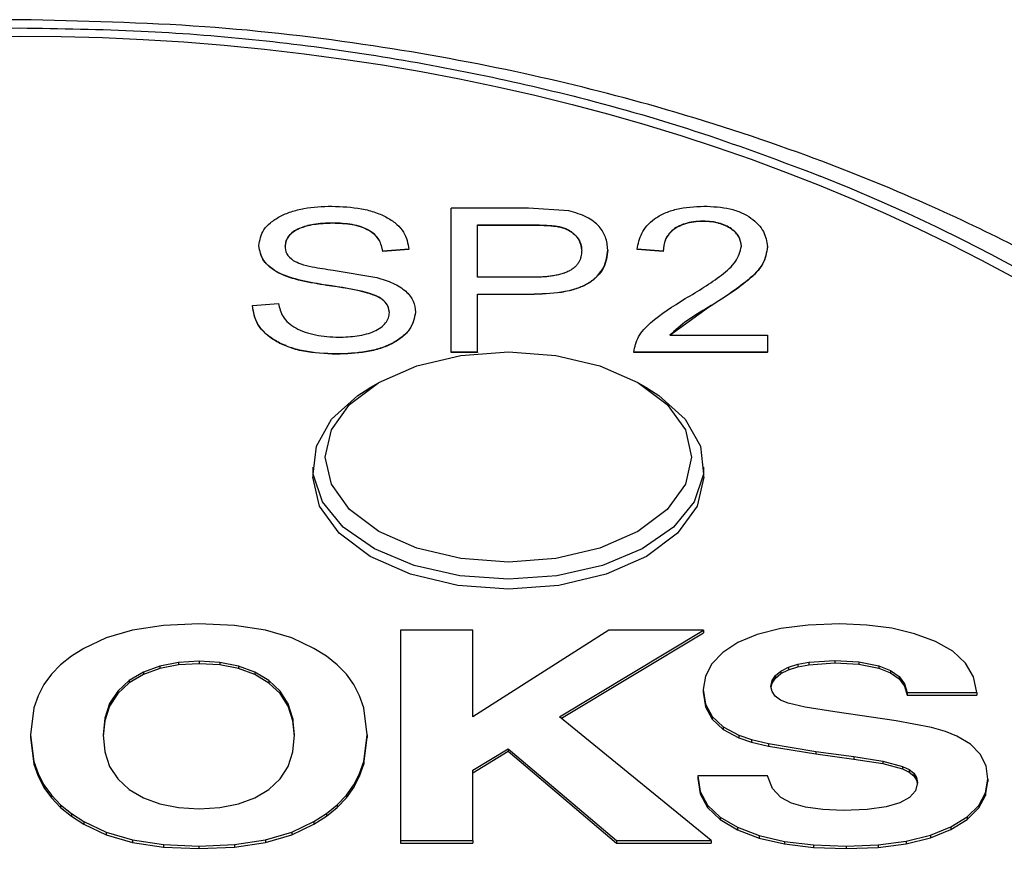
# Model space of a CAD drawing. Header units: inches. Extents: x 2.6 to 13.1, y 0.8 to 9.4.
# Tile 6 of 18: x 7.812 to 7.971, y 5.586 to 5.722. Entities that reach past the tile are written whole.
import ezdxf

# ---------------------------------------------------------------- set-up
doc = ezdxf.new("R2010")
doc.units = ezdxf.units.IN
doc.header["$MEASUREMENT"] = 0

msp = doc.modelspace()

# ---------------------------------------------------------------- linework, layer by layer
at = {"color": 7, "linetype": 'Continuous', "lineweight": 25}
for p, q in [((7.8814437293, 5.6683258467), (7.8814437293, 5.6915246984)), ((7.8939025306, 5.6915246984), (7.8814437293, 5.6915246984)), ((7.9003863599, 5.6910774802), (7.8939025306, 5.6915246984)), ((7.8623287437, 5.6890734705), (7.8623287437, 5.6891144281)), ((7.8856459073, 5.6888131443), (7.8943621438, 5.6888131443)), ((7.8856459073, 5.6803771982), (7.8856459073, 5.6888131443)), ((7.8856459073, 5.6887721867), (7.8943621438, 5.6887721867)), ((7.9219963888, 5.6893747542), (7.9219963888, 5.6894157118)), ((7.8504526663, 5.6854298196), (7.8504526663, 5.6854707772)), ((7.8546548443, 5.6853733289), (7.8546548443, 5.6854142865)), ((7.87461519, 5.684896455), (7.870413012, 5.6845951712)), ((7.87461519, 5.6848554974), (7.870413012, 5.6845542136)), ((7.87461519, 5.6848554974), (7.87461519, 5.684896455)), ((7.9066567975, 5.6847613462), (7.9066567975, 5.6848023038)), ((7.9155864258, 5.6845951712), (7.9113842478, 5.684896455)), ((7.9113842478, 5.6848554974), (7.9113842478, 5.684896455)), ((7.9155864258, 5.6845542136), (7.9113842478, 5.6848554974)), ((7.9281929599, 5.6853309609), (7.9281929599, 5.6853719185)), ((7.9323951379, 5.6852838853), (7.9323951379, 5.6853248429)), ((7.870413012, 5.6845542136), (7.870413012, 5.6845951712)), ((7.9155864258, 5.6845542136), (7.9155864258, 5.6845951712)), ((7.8624026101, 5.6815164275), (7.8694281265, 5.6803207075)), ((7.8944442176, 5.6803771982), (7.8856459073, 5.6803771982)), ((7.8856459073, 5.6776656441), (7.8941815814, 5.6776656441)), ((7.8856459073, 5.6683258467), (7.8856459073, 5.6776656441)), ((7.8941815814, 5.6776246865), (7.8856459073, 5.6776246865)), ((7.8941815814, 5.6776246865), (7.8941815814, 5.6776656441)), ((7.8494021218, 5.6758579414), (7.8536042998, 5.6761592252)), ((7.8494021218, 5.6758169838), (7.8494021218, 5.6758579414)), ((7.9228827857, 5.6755015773), (7.9166369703, 5.6709964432)), ((7.8714635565, 5.6746683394), (7.8714635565, 5.674709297)), ((7.8756657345, 5.6747389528), (7.8756657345, 5.6747799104)), ((7.9166369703, 5.6710374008), (7.9323951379, 5.6710374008)), ((7.9323951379, 5.6710374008), (7.9323951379, 5.6683258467)), ((7.8629278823, 5.6680245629), (7.8629278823, 5.6679836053)), ((7.8856459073, 5.6683258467), (7.8814437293, 5.6683258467)), ((7.8814437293, 5.6682848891), (7.8814437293, 5.6683258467)), ((7.8856459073, 5.6682848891), (7.8814437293, 5.6682848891)), ((7.8856459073, 5.6683258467), (7.8856459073, 5.6682848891)), ((7.9108589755, 5.6682848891), (7.9108589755, 5.6683258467)), ((7.9323951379, 5.6683258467), (7.9108589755, 5.6683258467)), ((7.9323951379, 5.6682848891), (7.9108589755, 5.6682848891)), ((7.9323951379, 5.6682848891), (7.9323951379, 5.6683258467)), ((7.8695551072, 5.6632936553), (7.8681497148, 5.6624717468)), ((7.9131222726, 5.6624717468), (7.9117168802, 5.6632936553)), ((7.8591399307, 5.6498222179), (7.8591399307, 5.6482097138)), ((7.9221320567, 5.6482097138), (7.9221320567, 5.6498222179)), ((7.8407823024, 5.6245608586), (7.8350769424, 5.6243142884)), ((7.8464873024, 5.6243142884), (7.8407823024, 5.6245608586)), ((7.9440356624, 5.6245607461), (7.9389548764, 5.6243723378)), ((7.9483882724, 5.6243838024), (7.9440356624, 5.6245607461)), ((7.8300854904, 5.6235747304), (7.8258085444, 5.6223424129)), ((7.8350769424, 5.6243142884), (7.8300854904, 5.6235747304)), ((7.8514788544, 5.6235747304), (7.8464873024, 5.6243142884)), ((7.8557565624, 5.6223424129), (7.8514788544, 5.6235747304)), ((7.8849393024, 5.6235392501), (7.8732473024, 5.6235392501)), ((7.8732473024, 5.6235392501), (7.8732473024, 5.5896918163)), ((7.8849393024, 5.6095912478), (7.8849393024, 5.6235392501)), ((7.9068193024, 5.6235392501), (7.8849393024, 5.6095912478)), ((7.8988925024, 5.6095992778), (7.9221053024, 5.6235392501)), ((7.8991817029, 5.6093633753), (7.9221053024, 5.6231296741)), ((7.9221053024, 5.6235392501), (7.9068193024, 5.6235392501)), ((7.9221053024, 5.6235392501), (7.9221053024, 5.6231296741)), ((7.9345276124, 5.6238071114), (7.9307538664, 5.6228650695)), ((7.9389548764, 5.6243723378), (7.9345276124, 5.6238071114)), ((7.9524082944, 5.6238529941), (7.9483882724, 5.6243838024)), ((7.9560962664, 5.6229683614), (7.9524082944, 5.6238529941)), ((7.9594527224, 5.6217299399), (7.9560962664, 5.6229683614)), ((7.8258085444, 5.6223424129), (7.8222467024, 5.6206175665)), ((7.8593200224, 5.6206175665), (7.8557565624, 5.6223424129)), ((7.9276336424, 5.6215462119), (7.9251896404, 5.6199426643)), ((7.9307538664, 5.6228650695), (7.9276336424, 5.6215462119)), ((7.9622619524, 5.6201543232), (7.9594527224, 5.6217299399)), ((7.8222467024, 5.6206175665), (7.8202325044, 5.6193817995)), ((7.8613247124, 5.6193817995), (7.8593200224, 5.6206175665)), ((7.9251896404, 5.6199426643), (7.9234443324, 5.6181465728)), ((7.9643132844, 5.6182593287), (7.9622619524, 5.6201543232)), ((7.8202325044, 5.6193817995), (7.8184867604, 5.6180012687)), ((7.8374669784, 5.6183640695), (7.8344706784, 5.6177845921)), ((7.8408204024, 5.6185572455), (7.8374669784, 5.6183640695)), ((7.8374669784, 5.6183640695), (7.8374669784, 5.6179544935)), ((7.8408204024, 5.6181476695), (7.8374669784, 5.6179544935)), ((7.8441705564, 5.6183635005), (7.8408204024, 5.6185572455)), ((7.8408204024, 5.6185572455), (7.8408204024, 5.6181476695)), ((7.8441705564, 5.6179539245), (7.8408204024, 5.6181476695)), ((7.8471572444, 5.6177821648), (7.8441705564, 5.6183635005)), ((7.8441705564, 5.6183635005), (7.8441705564, 5.6179539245)), ((7.8630625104, 5.6180012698), (7.8613247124, 5.6193817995)), ((7.9234443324, 5.6181465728), (7.9223973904, 5.6161579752)), ((7.9372798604, 5.6180646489), (7.9390352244, 5.61840928)), ((7.9390352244, 5.61840928), (7.9432578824, 5.618685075)), ((7.9390352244, 5.61840928), (7.9390352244, 5.6179997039)), ((7.9390352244, 5.6179997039), (7.9432578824, 5.618275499)), ((7.9432578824, 5.618685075), (7.9471339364, 5.6184732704)), ((7.9432578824, 5.618685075), (7.9432578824, 5.618275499)), ((7.9432578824, 5.618275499), (7.9471339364, 5.6180636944)), ((7.9471339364, 5.6184732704), (7.9503204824, 5.6178380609)), ((7.9471339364, 5.6184732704), (7.9471339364, 5.6180636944)), ((7.9656068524, 5.6160450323), (7.9643132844, 5.6182593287)), ((7.8184867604, 5.6180012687), (7.8170095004, 5.616475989)), ((7.8318309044, 5.6168188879), (7.8295470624, 5.6154670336)), ((7.8344706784, 5.6177845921), (7.8318309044, 5.6168188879)), ((7.8344706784, 5.6173750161), (7.8318309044, 5.6164093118)), ((7.8318309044, 5.6168188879), (7.8318309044, 5.6164093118)), ((7.8374669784, 5.6179544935), (7.8344706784, 5.6173750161)), ((7.8344706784, 5.6177845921), (7.8344706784, 5.6173750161)), ((7.8471572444, 5.6173725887), (7.8441705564, 5.6179539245)), ((7.8497797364, 5.6168130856), (7.8471572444, 5.6177821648)), ((7.8471572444, 5.6177821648), (7.8471572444, 5.6173725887)), ((7.8497797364, 5.6164035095), (7.8471572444, 5.6173725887)), ((7.8520373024, 5.6154561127), (7.8497797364, 5.6168130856)), ((7.8497797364, 5.6168130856), (7.8497797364, 5.6164035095)), ((7.8645332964, 5.6164759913), (7.8630625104, 5.6180012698)), ((7.9336604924, 5.6162625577), (7.9345358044, 5.6169770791)), ((7.9336604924, 5.6158529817), (7.9345358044, 5.6165675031)), ((7.9345358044, 5.6169770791), (7.9357613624, 5.6175822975)), ((7.9345358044, 5.6165675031), (7.9357613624, 5.6171727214)), ((7.9345358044, 5.6169770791), (7.9345358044, 5.6165675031)), ((7.9357613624, 5.6175822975), (7.9372798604, 5.6180646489)), ((7.9357613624, 5.6171727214), (7.9372798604, 5.6176550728)), ((7.9357613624, 5.6175822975), (7.9357613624, 5.6171727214)), ((7.9372798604, 5.6180646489), (7.9372798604, 5.6176550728)), ((7.9372798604, 5.6176550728), (7.9390352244, 5.6179997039)), ((7.9471339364, 5.6180636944), (7.9503204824, 5.6174284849)), ((7.9503204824, 5.6178380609), (7.9522032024, 5.6170872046)), ((7.9503204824, 5.6178380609), (7.9503204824, 5.6174284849)), ((7.9503204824, 5.6174284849), (7.9522032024, 5.6166776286)), ((7.9522032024, 5.6170872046), (7.9535934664, 5.616115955)), ((7.9522032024, 5.6170872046), (7.9522032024, 5.6166776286)), ((7.9522032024, 5.6166776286), (7.9535934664, 5.615706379)), ((7.8170095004, 5.616475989), (7.8158007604, 5.6148059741)), ((7.8295470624, 5.6154670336), (7.8277068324, 5.6137590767)), ((7.8295470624, 5.6150574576), (7.8277068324, 5.6133495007)), ((7.8318309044, 5.6164093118), (7.8295470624, 5.6150574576)), ((7.8295470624, 5.6154670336), (7.8295470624, 5.6150574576)), ((7.8520373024, 5.6150465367), (7.8497797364, 5.6164035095)), ((7.8538525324, 5.6137443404), (7.8520373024, 5.6154561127)), ((7.8520373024, 5.6154561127), (7.8520373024, 5.6150465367)), ((7.8538525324, 5.6133347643), (7.8520373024, 5.6150465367)), ((7.8657369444, 5.6148059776), (7.8645332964, 5.6164759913)), ((7.9223973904, 5.6161579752), (7.9220484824, 5.6139769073)), ((7.9329603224, 5.6145054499), (7.9331353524, 5.6154386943)), ((7.9330002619, 5.6143088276), (7.9331353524, 5.6150291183)), ((7.9331353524, 5.6154386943), (7.9336604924, 5.6162625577)), ((7.9331353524, 5.6150291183), (7.9336604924, 5.6158529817)), ((7.9331353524, 5.6154386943), (7.9331353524, 5.6150291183)), ((7.9336604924, 5.6162625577), (7.9336604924, 5.6158529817)), ((7.9535934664, 5.616115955), (7.9544909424, 5.6149241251)), ((7.9535934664, 5.616115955), (7.9535934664, 5.615706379)), ((7.9535934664, 5.615706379), (7.9544909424, 5.6145145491)), ((7.9661427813, 5.6135115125), (7.9656068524, 5.6160450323)), ((7.8158007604, 5.6148059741), (7.8148605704, 5.6129912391)), ((7.8277068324, 5.6137590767), (7.8263927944, 5.6117250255)), ((7.8277068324, 5.6137590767), (7.8277068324, 5.6133495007)), ((7.8551487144, 5.6117109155), (7.8538525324, 5.6137443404)), ((7.8538525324, 5.6137443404), (7.8538525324, 5.6133347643)), ((7.8666733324, 5.6129912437), (7.8657369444, 5.6148059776)), ((7.9220484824, 5.6139769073), (7.9224056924, 5.611645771)), ((7.9220484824, 5.6139769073), (7.9220484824, 5.6135673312)), ((7.9220484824, 5.6135673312), (7.9224056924, 5.611236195)), ((7.9331328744, 5.6136559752), (7.9329603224, 5.6145054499)), ((7.9336507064, 5.6129213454), (7.9331328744, 5.6136559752)), ((7.9544909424, 5.6149241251), (7.9548953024, 5.613511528)), ((7.9544909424, 5.6149241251), (7.9544909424, 5.6145145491)), ((7.9544909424, 5.6145145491), (7.9548953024, 5.613101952)), ((7.9548953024, 5.613511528), (7.9661427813, 5.6135115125)), ((7.9548953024, 5.613511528), (7.9548953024, 5.613101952)), ((7.9661427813, 5.6135115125), (7.9661427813, 5.6131019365)), ((7.8148605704, 5.6129912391), (7.8141889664, 5.6110317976)), ((7.8277068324, 5.6133495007), (7.8263927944, 5.6113154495)), ((7.8551487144, 5.6113013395), (7.8538525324, 5.6133347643)), ((7.8673423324, 5.6110318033), (7.8666733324, 5.6129912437)), ((7.9345140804, 5.6123015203), (7.9336507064, 5.6129213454)), ((7.9357232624, 5.6117964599), (7.9345140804, 5.6123015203)), ((7.9548953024, 5.613101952), (7.9661427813, 5.6131019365)), ((7.8141889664, 5.6110317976), (7.8136516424, 5.606678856)), ((7.8263927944, 5.6117250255), (7.8256046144, 5.6093649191)), ((7.8263927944, 5.6113154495), (7.8256046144, 5.6089553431)), ((7.8263927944, 5.6117250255), (7.8263927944, 5.6113154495)), ((7.8559261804, 5.6093557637), (7.8551487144, 5.6117109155)), ((7.8551487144, 5.6117109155), (7.8551487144, 5.6113013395)), ((7.8559261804, 5.6089461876), (7.8551487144, 5.6113013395)), ((7.8678776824, 5.606678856), (7.8673423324, 5.6110318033)), ((7.9224056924, 5.611645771), (7.9234774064, 5.6096453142)), ((7.9224056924, 5.611645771), (7.9224056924, 5.611236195)), ((7.9224056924, 5.611236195), (7.9234774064, 5.6092357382)), ((7.9384872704, 5.6111464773), (7.9357232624, 5.6117964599)), ((7.9432303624, 5.6103905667), (7.9384872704, 5.6111464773)), ((7.9531313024, 5.6089793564), (7.9432303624, 5.6103905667)), ((7.8256046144, 5.6093649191), (7.8253419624, 5.6066787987)), ((7.8256046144, 5.6089553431), (7.8253619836, 5.6064739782)), ((7.8256046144, 5.6093649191), (7.8256046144, 5.6089553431)), ((7.8561852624, 5.6066788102), (7.8559261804, 5.6093557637)), ((7.8559261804, 5.6093557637), (7.8559261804, 5.6089461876)), ((7.8561654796, 5.6064736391), (7.8559261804, 5.6089461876)), ((7.9232977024, 5.5896918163), (7.8988925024, 5.6095992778)), ((7.9234774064, 5.6096453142), (7.9252637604, 5.6079756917)), ((7.9234774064, 5.6096453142), (7.9234774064, 5.6092357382)), ((7.9234774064, 5.6092357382), (7.9252637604, 5.6075661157)), ((7.9588246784, 5.6079005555), (7.9531313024, 5.6089793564)), ((7.9252637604, 5.6079756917), (7.9277648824, 5.6066370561)), ((7.9252637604, 5.6079756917), (7.9252637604, 5.6075661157)), ((7.9252637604, 5.6075661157), (7.9277648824, 5.6062274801)), ((7.9610595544, 5.6072453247), (7.9588246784, 5.6079005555)), ((7.9628877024, 5.6065127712), (7.9610595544, 5.6072453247)), ((7.8136516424, 5.606678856), (7.8141889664, 5.6023942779)), ((7.8136516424, 5.606678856), (7.8136516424, 5.60626928)), ((7.8136516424, 5.60626928), (7.8141889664, 5.6019847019)), ((7.8253419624, 5.6066787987), (7.8256046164, 5.6039918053)), ((7.8559261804, 5.6039918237), (7.8561852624, 5.6066788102)), ((7.8673423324, 5.6023943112), (7.8678776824, 5.606678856)), ((7.8673423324, 5.6019847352), (7.8678776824, 5.60626928)), ((7.8678776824, 5.606678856), (7.8678776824, 5.60626928)), ((7.9277648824, 5.6066370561), (7.9298060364, 5.605947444)), ((7.9277648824, 5.6066370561), (7.9277648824, 5.6062274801)), ((7.9277648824, 5.6062274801), (7.9298060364, 5.605537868)), ((7.9298060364, 5.605947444), (7.9325556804, 5.6052832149)), ((7.9298060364, 5.605947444), (7.9298060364, 5.605537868)), ((7.9298060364, 5.605537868), (7.9325556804, 5.6048736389)), ((7.9650903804, 5.6051824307), (7.9628877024, 5.6065127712)), ((7.8256046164, 5.6039918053), (7.8263927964, 5.6016310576)), ((7.8551487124, 5.6016310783), (7.8559261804, 5.6039918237)), ((7.8849390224, 5.6010114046), (7.8906236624, 5.6044577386)), ((7.8849390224, 5.6006018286), (7.8906236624, 5.6040481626)), ((7.8906236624, 5.6044577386), (7.9080833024, 5.5896918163)), ((7.8906236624, 5.6044577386), (7.8906236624, 5.6040481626)), ((7.8906236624, 5.6040481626), (7.9080833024, 5.5892822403)), ((7.9325556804, 5.6052832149), (7.9401812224, 5.6040304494)), ((7.9325556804, 5.6052832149), (7.9325556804, 5.6048736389)), ((7.9325556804, 5.6048736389), (7.9401812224, 5.6036208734)), ((7.9401812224, 5.6040304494), (7.9463131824, 5.6032214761)), ((7.9401812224, 5.6040304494), (7.9401812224, 5.6036208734)), ((7.9666645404, 5.6035848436), (7.9650903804, 5.6051824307)), ((7.8141889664, 5.6023942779), (7.8148605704, 5.6004519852)), ((7.8141889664, 5.6023942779), (7.8141889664, 5.6019847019)), ((7.8666733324, 5.6004520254), (7.8673423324, 5.6023943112)), ((7.8673423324, 5.6023943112), (7.8673423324, 5.6019847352)), ((7.9401812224, 5.6036208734), (7.9463131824, 5.6028119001)), ((7.9463131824, 5.6032214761), (7.9509610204, 5.6024768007)), ((7.9463131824, 5.6032214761), (7.9463131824, 5.6028119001)), ((7.9463131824, 5.6028119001), (7.9509610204, 5.6020672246)), ((7.9509610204, 5.6024768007), (7.9541335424, 5.6016310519)), ((7.9509610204, 5.6024768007), (7.9509610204, 5.6020672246)), ((7.9676095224, 5.601719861), (7.9666645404, 5.6035848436)), ((7.8141889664, 5.6019847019), (7.8148605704, 5.6000424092)), ((7.8263927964, 5.6016310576), (7.8277068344, 5.5995968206)), ((7.8538525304, 5.599596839), (7.8551487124, 5.6016310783)), ((7.8666733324, 5.6000424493), (7.8673423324, 5.6019847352)), ((7.8849393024, 5.5896918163), (7.8849390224, 5.6010114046)), ((7.9509610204, 5.6020672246), (7.9541335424, 5.6012214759)), ((7.9541335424, 5.6016310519), (7.9551981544, 5.601122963)), ((7.9541335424, 5.6016310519), (7.9541335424, 5.6012214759)), ((7.9541335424, 5.6012214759), (7.9551981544, 5.6007133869)), ((7.9551981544, 5.601122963), (7.9559581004, 5.6005204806)), ((7.9551981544, 5.601122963), (7.9551981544, 5.6007133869)), ((7.9551981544, 5.6007133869), (7.9559581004, 5.6001109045)), ((7.9679246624, 5.5995873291), (7.9676095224, 5.601719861)), ((7.8148605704, 5.6004519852), (7.8158007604, 5.5986429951)), ((7.8148605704, 5.6004519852), (7.8148605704, 5.6000424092)), ((7.8148605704, 5.6000424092), (7.8158007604, 5.5982334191)), ((7.8277068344, 5.5995968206), (7.8295470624, 5.5978893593)), ((7.8520373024, 5.5978893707), (7.8538525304, 5.599596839)), ((7.8657369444, 5.5986430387), (7.8666733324, 5.6004520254)), ((7.8657369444, 5.5982334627), (7.8666733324, 5.6000424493)), ((7.8666733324, 5.6004520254), (7.8666733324, 5.6000424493)), ((7.9324053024, 5.6001005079), (7.921157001, 5.6001004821)), ((7.921157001, 5.6001004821), (7.9215555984, 5.5976043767)), ((7.921157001, 5.6001004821), (7.921157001, 5.5996909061)), ((7.921157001, 5.5996909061), (7.9215555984, 5.5971948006)), ((7.9332166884, 5.5980739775), (7.9324053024, 5.6001005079)), ((7.9559581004, 5.6005204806), (7.9564137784, 5.5998231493)), ((7.9559581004, 5.6005204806), (7.9559581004, 5.6001109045)), ((7.9559581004, 5.6001109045), (7.9564137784, 5.5994135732)), ((7.9564137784, 5.5998231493), (7.9565655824, 5.5990305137)), ((7.9564137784, 5.5998231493), (7.9564137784, 5.5994135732)), ((7.9564137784, 5.5994135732), (7.9565221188, 5.59884788)), ((7.9675507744, 5.597361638), (7.9679246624, 5.5995873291)), ((7.9675507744, 5.5969520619), (7.9679246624, 5.599177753)), ((7.9679246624, 5.5995873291), (7.9679246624, 5.599177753)), ((7.8158007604, 5.5986429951), (7.8170095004, 5.5969672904)), ((7.8158007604, 5.5986429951), (7.8158007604, 5.5982334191)), ((7.8158007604, 5.5982334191), (7.8170095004, 5.5965577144)), ((7.8295470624, 5.5978893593), (7.8318309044, 5.5965374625)), ((7.8497797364, 5.5965374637), (7.8520373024, 5.5978893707)), ((7.8645332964, 5.5969673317), (7.8657369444, 5.5986430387)), ((7.8645332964, 5.5965577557), (7.8657369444, 5.5982334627)), ((7.8657369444, 5.5986430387), (7.8657369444, 5.5982334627)), ((7.9215555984, 5.5976043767), (7.9227519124, 5.5953907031)), ((7.9215555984, 5.5976043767), (7.9215555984, 5.5971948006)), ((7.9345551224, 5.5966335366), (7.9332166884, 5.5980739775)), ((7.9562503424, 5.5977058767), (7.9553046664, 5.5966086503)), ((7.9565655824, 5.5990305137), (7.9562503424, 5.5977058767)), ((7.8170095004, 5.5969672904), (7.8184867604, 5.5954248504)), ((7.8170095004, 5.5969672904), (7.8170095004, 5.5965577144)), ((7.8170095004, 5.5965577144), (7.8184867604, 5.5950152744)), ((7.8318309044, 5.5965374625), (7.8344706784, 5.5955720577)), ((7.8471572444, 5.5955720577), (7.8497797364, 5.5965374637)), ((7.8630625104, 5.5954248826), (7.8645332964, 5.5969673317)), ((7.8630625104, 5.5950153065), (7.8645332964, 5.5965577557)), ((7.8645332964, 5.5969673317), (7.8645332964, 5.5965577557)), ((7.9215555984, 5.5971948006), (7.9227519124, 5.5949811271)), ((7.9362816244, 5.5957193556), (7.9345551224, 5.5966335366)), ((7.9553046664, 5.5966086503), (7.9537286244, 5.5957387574)), ((7.9664295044, 5.5953332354), (7.9675507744, 5.597361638)), ((7.9664295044, 5.5949236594), (7.9675507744, 5.5969520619)), ((7.9675507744, 5.597361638), (7.9675507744, 5.5969520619)), ((7.8184867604, 5.5954248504), (7.8202325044, 5.5940156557)), ((7.8184867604, 5.5954248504), (7.8184867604, 5.5950152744)), ((7.8184867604, 5.5950152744), (7.8202325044, 5.5936060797)), ((7.8344706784, 5.5955720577), (7.8374669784, 5.5949929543)), ((7.8374669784, 5.5949929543), (7.8408204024, 5.5947999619)), ((7.8408204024, 5.5947999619), (7.8441705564, 5.5949929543)), ((7.8441705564, 5.5949929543), (7.8471572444, 5.5955720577)), ((7.8613247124, 5.5940156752), (7.8630625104, 5.5954248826)), ((7.8613247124, 5.5936060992), (7.8630625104, 5.5950153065)), ((7.8630625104, 5.5954248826), (7.8630625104, 5.5950153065)), ((7.9227519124, 5.5953907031), (7.9247467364, 5.5934596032)), ((7.9227519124, 5.5953907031), (7.9227519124, 5.5949811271)), ((7.9227519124, 5.5949811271), (7.9247467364, 5.5930500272)), ((7.9385315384, 5.5950662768), (7.9362816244, 5.5957193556)), ((7.9413046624, 5.5946743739), (7.9385315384, 5.5950662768)), ((7.9446008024, 5.5945437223), (7.9413046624, 5.5946743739)), ((7.9484618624, 5.5946818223), (7.9446008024, 5.5945437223)), ((7.9515222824, 5.5950961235), (7.9484618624, 5.5946818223)), ((7.9537286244, 5.5957387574), (7.9515222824, 5.5950961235)), ((7.9645614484, 5.593502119), (7.9664295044, 5.5953332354)), ((7.9645614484, 5.593092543), (7.9664295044, 5.5949236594)), ((7.9664295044, 5.5953332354), (7.9664295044, 5.5949236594)), ((7.8202325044, 5.5940156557), (7.8222467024, 5.5927396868)), ((7.8202325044, 5.5940156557), (7.8202325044, 5.5936060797)), ((7.8202325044, 5.5936060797), (7.8222467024, 5.5923301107)), ((7.8593200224, 5.5927396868), (7.8613247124, 5.5940156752)), ((7.8593200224, 5.5923301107), (7.8613247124, 5.5936060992)), ((7.8613247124, 5.5940156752), (7.8613247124, 5.5936060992)), ((7.9247467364, 5.5934596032), (7.9275408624, 5.5918112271)), ((7.9247467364, 5.5934596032), (7.9247467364, 5.5930500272)), ((7.9247467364, 5.5930500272), (7.9275408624, 5.5914016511)), ((7.9619472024, 5.5918682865), (7.9645614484, 5.593502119)), ((7.9619472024, 5.5914587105), (7.9645614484, 5.593092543)), ((7.9645614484, 5.593502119), (7.9645614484, 5.593092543)), ((7.8222467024, 5.5927396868), (7.8258085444, 5.5910145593)), ((7.8222467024, 5.5927396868), (7.8222467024, 5.5923301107)), ((7.8222467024, 5.5923301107), (7.8258085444, 5.5906049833)), ((7.8557565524, 5.5910145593), (7.8593200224, 5.5927396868)), ((7.8557565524, 5.5906049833), (7.8593200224, 5.5923301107)), ((7.8593200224, 5.5927396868), (7.8593200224, 5.5923301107)), ((7.9275408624, 5.5918112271), (7.9310293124, 5.5904927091)), ((7.9275408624, 5.5918112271), (7.9275408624, 5.5914016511)), ((7.9275408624, 5.5914016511), (7.9310293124, 5.5900831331)), ((7.9586517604, 5.590524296), (7.9619472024, 5.5918682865)), ((7.9586517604, 5.5901147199), (7.9619472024, 5.5914587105)), ((7.9619472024, 5.5918682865), (7.9619472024, 5.5914587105)), ((7.8258085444, 5.5910145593), (7.8300854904, 5.5897824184)), ((7.8258085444, 5.5910145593), (7.8258085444, 5.5906049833)), ((7.8258085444, 5.5906049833), (7.8300854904, 5.5893728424)), ((7.8300854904, 5.5897824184), (7.8350769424, 5.5890431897)), ((7.8300854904, 5.5897824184), (7.8300854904, 5.5893728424)), ((7.8464872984, 5.5890431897), (7.8514788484, 5.5897824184)), ((7.8514788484, 5.5897824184), (7.8557565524, 5.5910145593)), ((7.8514788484, 5.5893728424), (7.8557565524, 5.5906049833)), ((7.8514788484, 5.5897824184), (7.8514788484, 5.5893728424)), ((7.8557565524, 5.5910145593), (7.8557565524, 5.5906049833)), ((7.8732473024, 5.5896918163), (7.8849393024, 5.5896918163)), ((7.8732473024, 5.5896918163), (7.8732473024, 5.5892822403)), ((7.8849393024, 5.5896918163), (7.8849393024, 5.5892822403)), ((7.9080833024, 5.5896918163), (7.9232977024, 5.5896918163)), ((7.9080833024, 5.5896918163), (7.9080833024, 5.5892822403)), ((7.9232977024, 5.5896918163), (7.9232977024, 5.5892822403)), ((7.9310293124, 5.5904927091), (7.9351121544, 5.5895506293)), ((7.9310293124, 5.5904927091), (7.9310293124, 5.5900831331)), ((7.9310293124, 5.5900831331), (7.9351121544, 5.5891410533)), ((7.9547389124, 5.5895644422), (7.9586517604, 5.590524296)), ((7.9547389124, 5.5891548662), (7.9586517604, 5.5901147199)), ((7.9586517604, 5.590524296), (7.9586517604, 5.5901147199)), ((7.8300854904, 5.5893728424), (7.8350769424, 5.5886336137)), ((7.8350769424, 5.5890431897), (7.8407823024, 5.5887967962)), ((7.8350769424, 5.5890431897), (7.8350769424, 5.5886336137)), ((7.8350769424, 5.5886336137), (7.8407823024, 5.5883872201)), ((7.8407823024, 5.5887967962), (7.8464872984, 5.5890431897)), ((7.8407823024, 5.5887967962), (7.8407823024, 5.5883872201)), ((7.8407823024, 5.5883872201), (7.8464872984, 5.5886336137)), ((7.8464872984, 5.5886336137), (7.8514788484, 5.5893728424)), ((7.8464872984, 5.5890431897), (7.8464872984, 5.5886336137)), ((7.8732473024, 5.5892822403), (7.8849393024, 5.5892822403)), ((7.9080833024, 5.5892822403), (7.9232977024, 5.5892822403)), ((7.9351121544, 5.5895506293), (7.9397897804, 5.5889852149)), ((7.9351121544, 5.5895506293), (7.9351121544, 5.5891410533)), ((7.9351121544, 5.5891410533), (7.9397897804, 5.5885756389)), ((7.9397897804, 5.5889852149), (7.9397897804, 5.5885756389)), ((7.9397897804, 5.5889852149), (7.9450625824, 5.5887966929)), ((7.9397897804, 5.5885756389), (7.9450625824, 5.5883871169)), ((7.9450625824, 5.5887966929), (7.9502090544, 5.5889886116)), ((7.9450625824, 5.5887966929), (7.9450625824, 5.5883871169)), ((7.9450625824, 5.5883871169), (7.9502090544, 5.5885790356)), ((7.9502090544, 5.5889886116), (7.9547389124, 5.5895644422)), ((7.9502090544, 5.5885790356), (7.9547389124, 5.5891548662)), ((7.9502090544, 5.5889886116), (7.9502090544, 5.5885790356)), ((7.9547389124, 5.5895644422), (7.9547389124, 5.5891548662))]:
    msp.add_line(p, q, dxfattribs=at)
at = {"color": 7, "linetype": 'Continuous', "lineweight": 25, "flags": 128}
for points in [[(7.8906359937, 5.6344984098), (7.8829936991, 5.6350755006), (7.8758722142, 5.6367674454), (7.8697568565, 5.6394589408), (7.8650643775, 5.6429665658), (7.8621145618, 5.6470512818), (7.8611084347, 5.6514347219), (7.8621145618, 5.655818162), (7.8650643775, 5.6599028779), (7.8697568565, 5.663410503), (7.8758722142, 5.6661019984), (7.8829936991, 5.6677939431), (7.8906359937, 5.668371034)], [(7.8906359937, 5.668371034), (7.8982782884, 5.6677939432), (7.9053997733, 5.6661019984), (7.911515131, 5.663410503), (7.91620761, 5.6599028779), (7.9191574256, 5.655818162), (7.9201635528, 5.6514347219), (7.9191574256, 5.6470512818), (7.91620761, 5.6429665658), (7.911515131, 5.6394589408), (7.9053997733, 5.6367674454), (7.8982782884, 5.6350755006), (7.8906359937, 5.6344984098)], [(7.8906359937, 5.6317568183), (7.8828032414, 5.632324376), (7.8754626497, 5.6339913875), (7.869075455, 5.6366531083), (7.8640429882, 5.6401422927), (7.8606814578, 5.6442397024), (7.859202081, 5.648687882), (7.8596978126, 5.6532073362), (7.8621375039, 5.6575140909), (7.8663678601, 5.6613375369), (7.8681497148, 5.6624717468)], [(7.9131222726, 5.6624717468), (7.9149041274, 5.6613375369), (7.9191344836, 5.6575140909), (7.9215741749, 5.6532073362), (7.9220699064, 5.648687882), (7.9205905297, 5.6442397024), (7.9172289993, 5.6401422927), (7.9121965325, 5.6366531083), (7.9058093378, 5.6339913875), (7.8984687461, 5.632324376), (7.8906359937, 5.6317568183)], [(7.8906359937, 5.6301443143), (7.8824842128, 5.6307598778), (7.8748879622, 5.6325646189), (7.868364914, 5.6354355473), (7.8633596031, 5.6391770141), (7.8602131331, 5.6435340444), (7.8591399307, 5.6482097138)], [(7.9221320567, 5.6482097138), (7.9210588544, 5.6435340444), (7.9179123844, 5.6391770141), (7.9129070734, 5.6354355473), (7.9063840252, 5.6325646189), (7.8987877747, 5.6307598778), (7.8906359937, 5.6301443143)]]:
    msp.add_lwpolyline(points, dxfattribs=at)
at = {"color": 7, "linetype": 'Continuous', "lineweight": 25}
msp.add_ellipse((7.8118958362, 5.5379449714), major_axis=(0.2588582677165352, 0), ratio=0.7002075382, dxfattribs=at)
msp.add_ellipse((7.8118958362, 5.5379449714), major_axis=(0.2608267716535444, 0), ratio=0.7002075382, start_param=2.088162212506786, end_param=7.336615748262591, dxfattribs=at)
for points, knots in [([(7.811895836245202, 5.721850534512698), (7.802325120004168, 5.721647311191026), (7.783774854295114, 5.721253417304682), (7.75722047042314, 5.718243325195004), (7.729498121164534, 5.713324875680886), (7.701791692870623, 5.706066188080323), (7.672776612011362, 5.695662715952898), (7.647185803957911, 5.683664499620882), (7.625174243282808, 5.670593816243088), (7.60896458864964, 5.658943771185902), (7.595624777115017, 5.647799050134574), (7.58325641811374, 5.635895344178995), (7.5712333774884, 5.622084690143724), (7.56231380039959, 5.609528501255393), (7.556328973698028, 5.599572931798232), (7.552425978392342, 5.592260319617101), (7.548625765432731, 5.584215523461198), (7.544562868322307, 5.574122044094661), (7.540476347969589, 5.560921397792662), (7.537051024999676, 5.544473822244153), (7.536567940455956, 5.532460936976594), (7.536305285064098, 5.525929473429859)], [0, 0, 0, 0, 0.0602463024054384, 0.1167712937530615, 0.1697242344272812, 0.2424914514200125, 0.3073443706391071, 0.3837031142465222, 0.4485389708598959, 0.5043973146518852, 0.5447425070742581, 0.5939612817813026, 0.6526389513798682, 0.7093965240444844, 0.7382837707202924, 0.764512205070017, 0.7904759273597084, 0.826271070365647, 0.8730873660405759, 0.9309969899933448, 1, 1, 1, 1]), ([(8.087486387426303, 5.525929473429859), (8.087116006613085, 5.533671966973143), (8.08643164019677, 5.547978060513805), (8.081599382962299, 5.567445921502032), (8.075722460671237, 5.583371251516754), (8.069492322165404, 5.596088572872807), (8.06315872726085, 5.606823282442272), (8.056381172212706, 5.616790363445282), (8.047746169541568, 5.627773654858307), (8.036986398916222, 5.639476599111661), (8.02526059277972, 5.650357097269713), (8.014395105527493, 5.659136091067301), (8.005143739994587, 5.665868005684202), (7.996163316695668, 5.671869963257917), (7.98561672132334, 5.678301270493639), (7.972790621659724, 5.685284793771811), (7.957062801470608, 5.692779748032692), (7.937755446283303, 5.700594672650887), (7.916045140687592, 5.707657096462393), (7.892626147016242, 5.713548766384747), (7.868280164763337, 5.718002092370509), (7.841046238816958, 5.721206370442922), (7.821860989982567, 5.721630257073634), (7.811895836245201, 5.721850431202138)], [0, 0, 0, 0, 0.0804555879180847, 0.1486607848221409, 0.2055603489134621, 0.2548141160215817, 0.2890510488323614, 0.3253598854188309, 0.3682607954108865, 0.4175383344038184, 0.4668672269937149, 0.5053745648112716, 0.5331693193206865, 0.5592841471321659, 0.5910841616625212, 0.6290050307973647, 0.6695196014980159, 0.718938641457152, 0.7769073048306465, 0.8258110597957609, 0.8792723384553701, 0.9372919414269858, 1, 1, 1, 1]), ([(7.68289287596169, 5.696675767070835), (7.688338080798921, 5.698739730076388), (7.704633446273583, 5.704916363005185), (7.734557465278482, 5.712973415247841), (7.772588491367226, 5.71935082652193), (7.798948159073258, 5.7201430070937), (7.811895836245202, 5.720532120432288)], [0, 0, 0, 0, 0.1423016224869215, 0.425853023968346, 0.7179831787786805, 0.9999999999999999, 0.9999999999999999, 0.9999999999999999, 0.9999999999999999]), ([(7.811895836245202, 5.720532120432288), (7.818422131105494, 5.720428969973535), (7.836997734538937, 5.720135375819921), (7.867641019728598, 5.716909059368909), (7.897755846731, 5.710767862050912), (7.922183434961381, 5.703728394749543), (7.934642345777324, 5.699033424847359), (7.940898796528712, 5.696675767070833)], [0, 0, 0, 0, 0.142287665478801, 0.40498924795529, 0.6751349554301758, 0.8368635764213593, 1, 1, 1, 1]), ([(7.850452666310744, 5.68547077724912), (7.850584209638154, 5.686344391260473), (7.850781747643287, 5.687656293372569), (7.852260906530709, 5.689194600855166), (7.853760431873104, 5.690183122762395), (7.85559326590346, 5.690967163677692), (7.858385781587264, 5.691681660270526), (7.860667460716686, 5.69176823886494), (7.862189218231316, 5.691825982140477)], [0, 0, 0, 0, 0.2493091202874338, 0.3743863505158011, 0.4996723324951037, 0.6253608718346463, 0.750135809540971, 1, 1, 1, 1]), ([(7.862189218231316, 5.691825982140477), (7.863820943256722, 5.691758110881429), (7.866294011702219, 5.691655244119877), (7.86926227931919, 5.690853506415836), (7.871206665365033, 5.689997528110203), (7.872738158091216, 5.688914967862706), (7.874197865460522, 5.687230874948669), (7.874448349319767, 5.685829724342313), (7.874615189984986, 5.68489645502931)], [0, 0, 0, 0, 0.2496272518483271, 0.3783390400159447, 0.4999632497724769, 0.6251685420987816, 0.7503346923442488, 1, 1, 1, 1]), ([(7.911384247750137, 5.684896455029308), (7.911561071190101, 5.685757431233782), (7.911914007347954, 5.687475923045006), (7.913582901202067, 5.689497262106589), (7.915742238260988, 5.690716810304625), (7.918356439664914, 5.691629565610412), (7.920630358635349, 5.691747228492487), (7.922152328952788, 5.691825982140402)], [0, 0, 0, 0, 0.2505581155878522, 0.5001091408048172, 0.6274710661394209, 0.7506604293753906, 1, 1, 1, 1]), ([(7.922152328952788, 5.691825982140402), (7.923594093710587, 5.691760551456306), (7.925757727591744, 5.691662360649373), (7.928263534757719, 5.690817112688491), (7.930256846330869, 5.689637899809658), (7.932019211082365, 5.687785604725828), (7.932269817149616, 5.686145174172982), (7.932395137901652, 5.685324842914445)], [0, 0, 0, 0, 0.2495699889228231, 0.3745257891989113, 0.5000468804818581, 0.7499880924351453, 0.9999999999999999, 0.9999999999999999, 0.9999999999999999, 0.9999999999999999]), ([(7.906656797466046, 5.684802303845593), (7.906593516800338, 5.685494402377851), (7.906475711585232, 5.686782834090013), (7.90534980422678, 5.688609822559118), (7.903415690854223, 5.69019521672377), (7.90139912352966, 5.690782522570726), (7.900386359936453, 5.691077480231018)], [0, 0, 0, 0, 0.2689775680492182, 0.5007368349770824, 0.7492592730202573, 0.9999999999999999, 0.9999999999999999, 0.9999999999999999, 0.9999999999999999]), ([(7.862328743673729, 5.689114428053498), (7.861289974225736, 5.689081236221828), (7.859401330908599, 5.689020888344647), (7.857196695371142, 5.688425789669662), (7.855915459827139, 5.687700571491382), (7.854892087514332, 5.686773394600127), (7.85475000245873, 5.685959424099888), (7.854654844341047, 5.685414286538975)], [0, 0, 0, 0, 0.274962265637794, 0.4999238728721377, 0.6277656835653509, 0.7507048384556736, 1, 1, 1, 1]), ([(7.862328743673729, 5.689073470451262), (7.861297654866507, 5.689038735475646), (7.859411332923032, 5.688975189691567), (7.857213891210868, 5.688393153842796), (7.855931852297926, 5.687666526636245), (7.855182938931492, 5.686987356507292), (7.85473821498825, 5.686203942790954), (7.854683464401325, 5.685658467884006), (7.854654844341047, 5.685373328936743)], [0, 0, 0, 0, 0.2728765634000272, 0.4992131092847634, 0.622956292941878, 0.7476895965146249, 0.8681084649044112, 1, 1, 1, 1]), ([(7.870413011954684, 5.684595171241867), (7.870276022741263, 5.68520129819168), (7.870067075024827, 5.686125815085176), (7.86917754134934, 5.687240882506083), (7.868209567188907, 5.687968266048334), (7.866958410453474, 5.688519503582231), (7.865002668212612, 5.68902027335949), (7.86339485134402, 5.689076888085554), (7.862328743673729, 5.689114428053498)], [0, 0, 0, 0, 0.2500001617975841, 0.381321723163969, 0.5001796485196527, 0.6234373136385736, 0.7503096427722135, 1, 1, 1, 1]), ([(7.870413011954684, 5.684554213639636), (7.870276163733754, 5.685160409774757), (7.870068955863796, 5.686078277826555), (7.869182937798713, 5.687193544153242), (7.868225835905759, 5.687917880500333), (7.866969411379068, 5.688475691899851), (7.86501379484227, 5.688978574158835), (7.863394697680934, 5.689035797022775), (7.862328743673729, 5.689073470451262)], [0, 0, 0, 0, 0.2499991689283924, 0.3785346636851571, 0.5001669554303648, 0.620742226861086, 0.7503106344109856, 1, 1, 1, 1]), ([(7.894362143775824, 5.688813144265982), (7.894395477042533, 5.688813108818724), (7.894562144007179, 5.688812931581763), (7.894862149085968, 5.688812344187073), (7.895262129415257, 5.688808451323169), (7.895661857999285, 5.688799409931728), (7.896061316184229, 5.688787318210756), (7.896460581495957, 5.688773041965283), (7.896859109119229, 5.688752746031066), (7.897190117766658, 5.688729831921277), (7.89752030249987, 5.688703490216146), (7.897783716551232, 5.688679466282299), (7.898046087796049, 5.688652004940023), (7.898307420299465, 5.688621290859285), (7.898631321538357, 5.688574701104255), (7.899009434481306, 5.688497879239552), (7.899371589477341, 5.688399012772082), (7.899716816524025, 5.688281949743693), (7.900040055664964, 5.688145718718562), (7.900339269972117, 5.68799266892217), (7.900615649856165, 5.687826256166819), (7.900870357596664, 5.687648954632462), (7.901105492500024, 5.687463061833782), (7.901322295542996, 5.687270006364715), (7.901520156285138, 5.687070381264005), (7.901669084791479, 5.686899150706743), (7.901778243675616, 5.686759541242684), (7.901880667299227, 5.686618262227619), (7.901972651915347, 5.686474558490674), (7.902054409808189, 5.686328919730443), (7.902129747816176, 5.686182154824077), (7.902195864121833, 5.686033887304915), (7.902253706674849, 5.685884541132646), (7.902305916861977, 5.685734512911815), (7.902349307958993, 5.685583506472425), (7.902391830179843, 5.685393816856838), (7.902415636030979, 5.685241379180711), (7.902434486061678, 5.685058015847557), (7.902446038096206, 5.684881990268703), (7.902451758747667, 5.684744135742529), (7.902454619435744, 5.684675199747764)], [0, 0, 0, 0, 0.0079203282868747, 0.0396017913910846, 0.0712842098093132, 0.1029669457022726, 0.1346488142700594, 0.1663311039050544, 0.1980156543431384, 0.2297001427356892, 0.2455410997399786, 0.2772254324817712, 0.293066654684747, 0.3089084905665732, 0.3406091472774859, 0.3723301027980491, 0.4040478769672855, 0.435764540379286, 0.4674842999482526, 0.4991973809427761, 0.5309030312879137, 0.5626029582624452, 0.5942981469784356, 0.6259917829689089, 0.6576850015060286, 0.6893780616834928, 0.7052202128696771, 0.721062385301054, 0.7527559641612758, 0.7685979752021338, 0.784439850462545, 0.8161295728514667, 0.8319711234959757, 0.8478127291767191, 0.8795023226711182, 0.8953441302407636, 0.9270347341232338, 0.942876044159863, 0.971434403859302, 1, 1, 1, 1]), ([(7.894362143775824, 5.688772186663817), (7.895411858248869, 5.688758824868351), (7.896985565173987, 5.688738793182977), (7.899074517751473, 5.688505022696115), (7.900397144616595, 5.68798060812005), (7.901363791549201, 5.687258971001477), (7.902266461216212, 5.686155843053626), (7.902379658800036, 5.685240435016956), (7.902454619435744, 5.684634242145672)], [0, 0, 0, 0, 0.2503611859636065, 0.3753355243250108, 0.5000520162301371, 0.6231236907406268, 0.7504285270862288, 1, 1, 1, 1]), ([(7.921996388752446, 5.689415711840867), (7.921478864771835, 5.689393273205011), (7.920479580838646, 5.689349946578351), (7.919084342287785, 5.689039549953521), (7.917892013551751, 5.68854078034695), (7.916693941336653, 5.687703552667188), (7.915746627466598, 5.686353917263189), (7.915643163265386, 5.685218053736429), (7.91558642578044, 5.68459517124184)], [0, 0, 0, 0, 0.1307807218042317, 0.2525237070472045, 0.3730747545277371, 0.5005000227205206, 0.7260852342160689, 1, 1, 1, 1]), ([(7.921996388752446, 5.689374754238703), (7.921497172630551, 5.68935667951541), (7.920517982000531, 5.689321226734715), (7.919130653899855, 5.689006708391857), (7.91791803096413, 5.688507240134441), (7.916697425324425, 5.687670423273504), (7.91574012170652, 5.686318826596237), (7.915641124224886, 5.685182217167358), (7.91558642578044, 5.684554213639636)], [0, 0, 0, 0, 0.1259466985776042, 0.2470389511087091, 0.3717085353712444, 0.5003352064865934, 0.7239234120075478, 1, 1, 1, 1]), ([(7.92819295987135, 5.685371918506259), (7.928122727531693, 5.685903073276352), (7.927989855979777, 5.686907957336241), (7.926880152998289, 5.688039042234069), (7.925664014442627, 5.68872070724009), (7.924576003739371, 5.689121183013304), (7.923332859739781, 5.689359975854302), (7.922460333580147, 5.689396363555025), (7.921996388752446, 5.689415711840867)], [0, 0, 0, 0, 0.2638587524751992, 0.4991905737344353, 0.6281840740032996, 0.7497384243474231, 0.8669294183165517, 1, 1, 1, 1]), ([(7.92819295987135, 5.685330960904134), (7.92812063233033, 5.685858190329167), (7.927982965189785, 5.686861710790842), (7.926890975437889, 5.687990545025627), (7.92567255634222, 5.688675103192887), (7.92459140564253, 5.68907569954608), (7.923339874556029, 5.689321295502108), (7.922466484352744, 5.689356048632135), (7.921996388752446, 5.689374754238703)], [0, 0, 0, 0, 0.2622018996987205, 0.4990711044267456, 0.62478642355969, 0.7496387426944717, 0.8652449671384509, 1, 1, 1, 1]), ([(7.861360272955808, 5.679096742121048), (7.859997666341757, 5.679321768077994), (7.857279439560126, 5.679770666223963), (7.854060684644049, 5.680750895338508), (7.852195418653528, 5.681991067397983), (7.850786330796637, 5.683425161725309), (7.850586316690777, 5.684651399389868), (7.850452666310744, 5.68547077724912)], [0, 0, 0, 0, 0.2507109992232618, 0.5001365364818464, 0.6268797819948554, 0.7506792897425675, 1, 1, 1, 1]), ([(7.861360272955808, 5.679055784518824), (7.859998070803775, 5.679280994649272), (7.857280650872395, 5.679730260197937), (7.854073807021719, 5.680703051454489), (7.852221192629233, 5.681938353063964), (7.850790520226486, 5.683365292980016), (7.850587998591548, 5.68460284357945), (7.850452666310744, 5.685429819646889)], [0, 0, 0, 0, 0.2507409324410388, 0.500196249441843, 0.6236578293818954, 0.7485145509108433, 1, 1, 1, 1]), ([(7.854654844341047, 5.685414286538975), (7.854682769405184, 5.684985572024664), (7.854738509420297, 5.684129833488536), (7.855564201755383, 5.683416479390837), (7.855976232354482, 5.683060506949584)], [0, 0, 0, 0, 0.5009877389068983, 1, 1, 1, 1]), ([(7.894181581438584, 5.677665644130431), (7.895873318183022, 5.677710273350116), (7.898455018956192, 5.677778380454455), (7.901619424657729, 5.67849965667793), (7.903620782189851, 5.67939072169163), (7.905033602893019, 5.680567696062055), (7.906381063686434, 5.682353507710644), (7.906546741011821, 5.683824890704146), (7.906656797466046, 5.684802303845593)], [0, 0, 0, 0, 0.2499524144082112, 0.3814437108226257, 0.499954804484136, 0.6213668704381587, 0.7484808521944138, 1, 1, 1, 1]), ([(7.919148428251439, 5.676935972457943), (7.921177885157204, 5.678154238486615), (7.924220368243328, 5.679980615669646), (7.927527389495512, 5.682848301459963), (7.927971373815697, 5.684531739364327), (7.92819295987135, 5.685371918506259)], [0, 0, 0, 0, 0.5008766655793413, 0.7508948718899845, 0.9999999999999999, 0.9999999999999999, 0.9999999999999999, 0.9999999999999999]), ([(7.932395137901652, 5.685324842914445), (7.932236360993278, 5.684364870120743), (7.931918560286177, 5.682443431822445), (7.928501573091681, 5.67907003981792), (7.925131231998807, 5.676954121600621), (7.922882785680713, 5.675542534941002)], [0, 0, 0, 0, 0.249449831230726, 0.4992875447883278, 1, 1, 1, 1]), ([(7.932395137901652, 5.685283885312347), (7.932236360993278, 5.684323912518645), (7.931918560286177, 5.682402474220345), (7.928501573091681, 5.679029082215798), (7.925131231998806, 5.67691316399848), (7.922882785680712, 5.675501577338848)], [0, 0, 0, 0, 0.2494498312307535, 0.4992875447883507, 1, 1, 1, 1]), ([(7.906656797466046, 5.684761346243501), (7.906546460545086, 5.683786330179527), (7.906380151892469, 5.682316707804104), (7.90504048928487, 5.6805286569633), (7.903623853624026, 5.679352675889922), (7.901623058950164, 5.67845945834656), (7.898458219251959, 5.677737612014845), (7.895873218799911, 5.677669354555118), (7.894181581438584, 5.677624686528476)], [0, 0, 0, 0, 0.2509622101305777, 0.3782703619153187, 0.5000599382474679, 0.6180593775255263, 0.7500561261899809, 1, 1, 1, 1]), ([(7.902454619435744, 5.684675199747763), (7.902453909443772, 5.684656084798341), (7.902450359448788, 5.684560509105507), (7.902440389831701, 5.684311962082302), (7.902407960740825, 5.68400624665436), (7.902343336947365, 5.683702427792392), (7.902282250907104, 5.683475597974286), (7.902203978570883, 5.683250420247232), (7.902102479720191, 5.683028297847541), (7.902002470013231, 5.68284580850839), (7.901895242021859, 5.682664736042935), (7.90177807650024, 5.682485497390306), (7.901607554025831, 5.682277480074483), (7.901441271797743, 5.682111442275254), (7.901262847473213, 5.681949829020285), (7.901071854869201, 5.681792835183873), (7.900820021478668, 5.681614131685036), (7.900590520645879, 5.681474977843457), (7.900346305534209, 5.681344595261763), (7.900088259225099, 5.681223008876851), (7.899814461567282, 5.681113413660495), (7.899531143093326, 5.681012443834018), (7.899239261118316, 5.680919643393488), (7.898877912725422, 5.68082071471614), (7.898507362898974, 5.680733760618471), (7.89812929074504, 5.680658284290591), (7.897745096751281, 5.680593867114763), (7.897356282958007, 5.680539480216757), (7.896964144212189, 5.680493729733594), (7.896569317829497, 5.68045635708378), (7.896172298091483, 5.680427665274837), (7.895773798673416, 5.680407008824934), (7.895374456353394, 5.680393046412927), (7.895041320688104, 5.680385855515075), (7.894731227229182, 5.680380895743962), (7.894554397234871, 5.680378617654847), (7.894444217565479, 5.680377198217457)], [0, 0, 0, 0, 0.0079145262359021, 0.039573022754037, 0.1029202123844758, 0.1345833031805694, 0.1662464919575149, 0.1979139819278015, 0.2295848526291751, 0.261249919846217, 0.2770795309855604, 0.308749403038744, 0.3404351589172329, 0.3721137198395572, 0.3879444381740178, 0.4196184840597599, 0.4512977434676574, 0.4829812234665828, 0.4988137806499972, 0.5304979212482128, 0.5621789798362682, 0.5780104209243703, 0.6096849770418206, 0.6413571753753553, 0.6730275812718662, 0.7046965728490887, 0.736364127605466, 0.7680295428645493, 0.7996933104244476, 0.8313569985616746, 0.8630206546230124, 0.8946830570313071, 0.9263441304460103, 0.9580037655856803, 0.9738328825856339, 1, 1, 1, 1]), ([(7.855976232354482, 5.683060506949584), (7.856376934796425, 5.682877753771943), (7.857297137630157, 5.682458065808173), (7.859495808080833, 5.68195176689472), (7.861268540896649, 5.681686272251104), (7.862402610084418, 5.681516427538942)], [0, 0, 0, 0, 0.2174569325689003, 0.4993842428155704, 1, 1, 1, 1]), ([(7.869428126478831, 5.680320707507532), (7.870337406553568, 5.680049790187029), (7.872154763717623, 5.679508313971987), (7.874230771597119, 5.678174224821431), (7.875481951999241, 5.67653824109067), (7.875604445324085, 5.675366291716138), (7.875665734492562, 5.674779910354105)], [0, 0, 0, 0, 0.2501798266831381, 0.50002866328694, 0.7498408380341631, 0.9999999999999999, 0.9999999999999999, 0.9999999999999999, 0.9999999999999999]), ([(7.871463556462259, 5.674709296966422), (7.871425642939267, 5.675051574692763), (7.87135210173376, 5.675715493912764), (7.870647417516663, 5.676636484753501), (7.869484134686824, 5.677379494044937), (7.866459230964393, 5.67838465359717), (7.863621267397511, 5.678780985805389), (7.861360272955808, 5.679096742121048)], [0, 0, 0, 0, 0.1287482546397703, 0.2497341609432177, 0.3719032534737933, 0.4995977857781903, 1, 1, 1, 1]), ([(7.871463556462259, 5.674668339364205), (7.871428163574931, 5.67500048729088), (7.871357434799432, 5.675664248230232), (7.870663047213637, 5.676581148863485), (7.869497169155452, 5.677335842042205), (7.86646814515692, 5.678340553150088), (7.863619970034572, 5.678739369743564), (7.861360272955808, 5.679055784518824)], [0, 0, 0, 0, 0.1249610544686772, 0.2497208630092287, 0.3693189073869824, 0.4996275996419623, 1, 1, 1, 1]), ([(7.910858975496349, 5.66832584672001), (7.911026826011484, 5.66916297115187), (7.911363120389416, 5.670840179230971), (7.914165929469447, 5.673852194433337), (7.917155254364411, 5.675702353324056), (7.919148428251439, 5.676935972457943)], [0, 0, 0, 0, 0.249284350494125, 0.4994499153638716, 0.9999999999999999, 0.9999999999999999, 0.9999999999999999, 0.9999999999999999]), ([(7.862927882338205, 5.66802456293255), (7.861114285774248, 5.66810151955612), (7.858386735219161, 5.66821725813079), (7.855122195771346, 5.669149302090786), (7.853024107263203, 5.670141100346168), (7.851361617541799, 5.671373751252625), (7.849804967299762, 5.67326135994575), (7.849563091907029, 5.674820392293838), (7.849402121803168, 5.675857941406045)], [0, 0, 0, 0, 0.2495626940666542, 0.3753287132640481, 0.4998681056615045, 0.6246788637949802, 0.7502206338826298, 1, 1, 1, 1]), ([(7.862927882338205, 5.66798360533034), (7.861114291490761, 5.668060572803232), (7.858390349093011, 5.668176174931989), (7.855125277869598, 5.66910711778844), (7.85302909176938, 5.670097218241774), (7.851363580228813, 5.671330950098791), (7.849805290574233, 5.673218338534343), (7.849563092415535, 5.674779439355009), (7.849402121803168, 5.675816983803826)], [0, 0, 0, 0, 0.2495624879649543, 0.3748330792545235, 0.499868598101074, 0.6241795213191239, 0.7502208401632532, 1, 1, 1, 1]), ([(7.853604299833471, 5.676159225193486), (7.853770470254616, 5.675438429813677), (7.854021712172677, 5.674348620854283), (7.855119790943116, 5.673031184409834), (7.856345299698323, 5.672189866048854), (7.857845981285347, 5.671535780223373), (7.860127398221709, 5.670890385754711), (7.86202319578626, 5.670797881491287), (7.863289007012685, 5.67073611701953)], [0, 0, 0, 0, 0.2500502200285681, 0.378064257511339, 0.5001667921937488, 0.6263972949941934, 0.7505479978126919, 1, 1, 1, 1]), ([(7.922882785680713, 5.675542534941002), (7.921702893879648, 5.674853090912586), (7.919346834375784, 5.673476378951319), (7.917539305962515, 5.671849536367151), (7.916636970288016, 5.67103740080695)], [0, 0, 0, 0, 0.5007903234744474, 1, 1, 1, 1]), ([(7.875665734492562, 5.674779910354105), (7.875496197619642, 5.673838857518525), (7.875241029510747, 5.672422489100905), (7.873611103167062, 5.670785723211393), (7.872013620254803, 5.669724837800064), (7.870032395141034, 5.668906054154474), (7.867013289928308, 5.668168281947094), (7.864561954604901, 5.668082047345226), (7.862927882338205, 5.66802456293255)], [0, 0, 0, 0, 0.2504484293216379, 0.3769472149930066, 0.4996196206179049, 0.6250797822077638, 0.7500763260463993, 1, 1, 1, 1]), ([(7.875665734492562, 5.674738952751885), (7.875495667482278, 5.67380345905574), (7.875240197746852, 5.672398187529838), (7.873632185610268, 5.67075481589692), (7.872038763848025, 5.669698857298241), (7.8700508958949, 5.66886984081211), (7.867031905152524, 5.668128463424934), (7.864561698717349, 5.668041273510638), (7.862927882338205, 5.66798360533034)], [0, 0, 0, 0, 0.2491477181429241, 0.3742624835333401, 0.4996285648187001, 0.6221483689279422, 0.7500855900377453, 1, 1, 1, 1]), ([(7.863289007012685, 5.67073611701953), (7.86429988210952, 5.670766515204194), (7.86584430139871, 5.670812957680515), (7.867750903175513, 5.671212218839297), (7.869057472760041, 5.67166656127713), (7.870124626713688, 5.672269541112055), (7.870915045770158, 5.673007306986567), (7.871387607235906, 5.673834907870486), (7.871437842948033, 5.674413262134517), (7.871463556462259, 5.674709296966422)], [0, 0, 0, 0, 0.2498170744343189, 0.3816715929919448, 0.4998595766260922, 0.6272914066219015, 0.7499525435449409, 0.8720113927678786, 1, 1, 1, 1])]:
    msp.add_open_spline(points, degree=3, knots=knots, dxfattribs=at)

doc.saveas('drawing.dxf')
